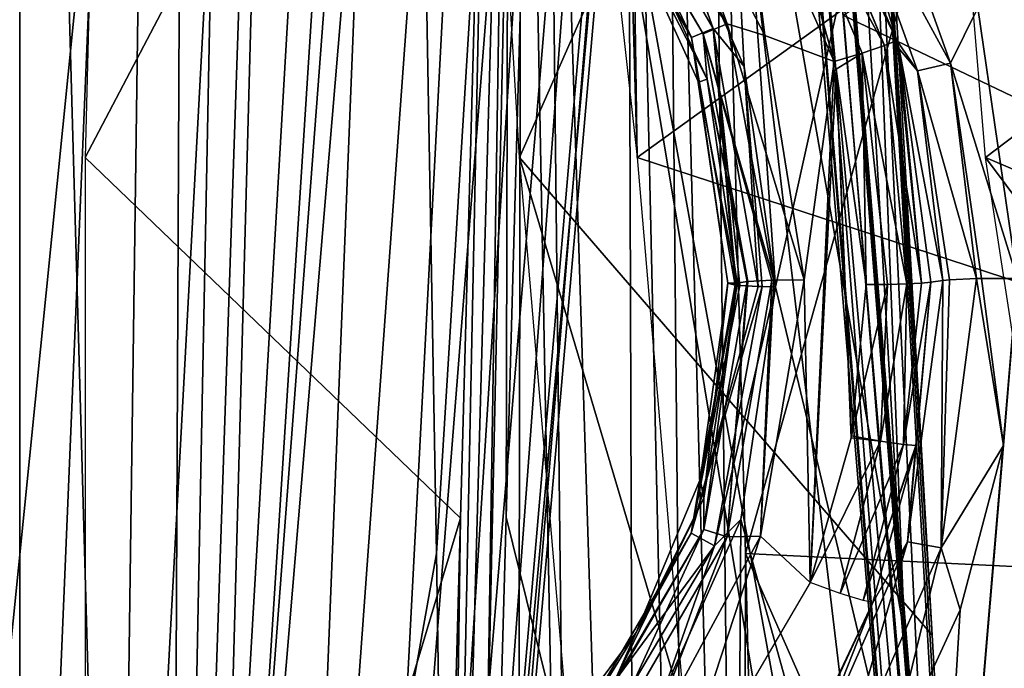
# Model space of a CAD drawing. Header units: millimetres. Extents: x -54 to 54, y -60 to 48.
# Tile 45 of 60: x 0 to 7, y 29 to 34. Entities that reach past the tile are written whole.
import ezdxf

# ---------------------------------------------------------------- set-up
doc = ezdxf.new("R2010")
doc.units = ezdxf.units.MM
doc.header["$LTSCALE"] = 41.718519
for name, color, linetype in [('172', 7, 'CONTINUOUS'), ('178', 7, 'CONTINUOUS'), ('22', 7, 'CONTINUOUS'), ('220', 7, 'CONTINUOUS'), ('221', 7, 'CONTINUOUS'), ('224', 7, 'CONTINUOUS'), ('225', 7, 'CONTINUOUS'), ('23', 7, 'CONTINUOUS'), ('230', 7, 'CONTINUOUS'), ('231', 7, 'CONTINUOUS'), ('24', 7, 'CONTINUOUS'), ('25', 7, 'CONTINUOUS'), ('30', 7, 'CONTINUOUS'), ('32', 7, 'CONTINUOUS'), ('33', 7, 'CONTINUOUS'), ('35', 7, 'CONTINUOUS'), ('36', 7, 'CONTINUOUS'), ('49', 7, 'CONTINUOUS'), ('5', 7, 'CONTINUOUS'), ('50', 7, 'CONTINUOUS'), ('51', 7, 'CONTINUOUS'), ('52', 7, 'CONTINUOUS'), ('55', 7, 'CONTINUOUS'), ('56', 7, 'CONTINUOUS'), ('6', 7, 'CONTINUOUS'), ('69', 7, 'CONTINUOUS'), ('8', 7, 'CONTINUOUS'), ('82', 7, 'CONTINUOUS'), ('84', 7, 'CONTINUOUS')]:
    doc.layers.add(name, color=color, linetype=linetype)

msp = doc.modelspace()

# ---------------------------------------------------------------- linework, layer by layer
at = {"layer": '172', "color": 7, "linetype": 'Continuous', "true_color": 0xe0f2ff}
for points in [[(3.3599, 20.9644, 23.2828), (3.6406, 38.7048, 21.8937), (3.1477, 20.9665, 23.233), (3.3599, 20.9644, 23.2828)], [(3.6406, 38.7048, 21.8937), (3.5128, 38.6944, 21.7105), (3.1477, 20.9665, 23.233), (3.6406, 38.7048, 21.8937)], [(3.3599, 20.9644, 23.2828), (3.6208, 30.2591, 22.5811), (3.6406, 38.7048, 21.8937), (3.3599, 20.9644, 23.2828)], [(3.6208, 30.2591, 22.5811), (3.8568, 38.7023, 21.9386), (3.6406, 38.7048, 21.8937), (3.6208, 30.2591, 22.5811)], [(3.5128, 38.6944, 21.7105), (3.2812, 30.2511, 22.3523), (3.1477, 20.9665, 23.233), (3.5128, 38.6944, 21.7105)], [(3.2812, 30.2511, 22.3523), (3.0249, 20.9564, 23.0533), (3.1477, 20.9665, 23.233), (3.2812, 30.2511, 22.3523)]]:
    msp.add_3dface(points, dxfattribs=at)
at = {"layer": '178', "color": 7, "linetype": 'Continuous', "true_color": 0xe0f2ff}
for points in [[(6.0439, 38.7023, 21.4394), (6.5859, 29.3897, 21.9646), (6.2192, 38.7048, 21.3051), (6.0439, 38.7023, 21.4394)], [(6.7921, 29.3817, 21.6113), (6.2549, 38.6944, 21.0847), (6.2192, 38.7048, 21.3051), (6.7921, 29.3817, 21.6113)], [(7.2771, 20.9564, 22.0827), (6.2192, 38.7048, 21.3051), (7.2445, 20.9665, 22.298), (7.2771, 20.9564, 22.0827)], [(6.5859, 29.3897, 21.9646), (7.0749, 20.9644, 22.4348), (6.2192, 38.7048, 21.3051), (6.5859, 29.3897, 21.9646)], [(6.2192, 38.7048, 21.3051), (7.0749, 20.9644, 22.4348), (7.2445, 20.9665, 22.298), (6.2192, 38.7048, 21.3051)], [(7.2771, 20.9564, 22.0827), (6.7921, 29.3817, 21.6113), (6.2192, 38.7048, 21.3051), (7.2771, 20.9564, 22.0827)]]:
    msp.add_3dface(points, dxfattribs=at)
at = {"layer": '22', "color": 7, "linetype": 'Continuous', "true_color": 0xe0f2ff}
for points in [[(0.6873, 40.9352, 8.8913), (0.487, 32.9344, 9.5837), (3.5128, 38.6944, 21.7105), (0.6873, 40.9352, 8.8913)], [(3.5128, 38.6944, 21.7105), (0.487, 32.9344, 9.5837), (3.2812, 30.2511, 22.3523), (3.5128, 38.6944, 21.7105)], [(0.487, 32.9344, 9.5837), (0.487, 20.9564, 11.9339), (3.2812, 30.2511, 22.3523), (0.487, 32.9344, 9.5837)], [(3.2812, 30.2511, 22.3523), (0.487, 20.9564, 11.9339), (3.0249, 20.9564, 23.0533), (3.2812, 30.2511, 22.3523)]]:
    msp.add_3dface(points, dxfattribs=at)
at = {"layer": '220', "color": 7, "linetype": 'Continuous', "true_color": 0xe0f2ff}
for points in [[(5.8087, 35.4696, -21.1061), (6.1516, 35.0607, -21.3467), (6.529, 33.8067, -21.093), (5.8087, 35.4696, -21.1061)], [(6.1516, 35.0607, -21.3467), (6.3829, 35.1621, -21.5161), (6.9284, 33.6377, -21.4499), (6.1516, 35.0607, -21.3467)], [(6.3829, 35.1621, -21.5161), (7.1325, 34.0484, -21.4478), (6.9284, 33.6377, -21.4499), (6.3829, 35.1621, -21.5161)], [(6.683, 33.5805, -21.28), (6.1516, 35.0607, -21.3467), (6.9284, 33.6377, -21.4499), (6.683, 33.5805, -21.28)], [(6.1516, 35.0607, -21.3467), (6.683, 33.5805, -21.28), (6.529, 33.8067, -21.093), (6.1516, 35.0607, -21.3467)], [(7.1325, 34.0484, -21.4478), (7.4254, 32.0351, -21.4982), (6.9284, 33.6377, -21.4499), (7.1325, 34.0484, -21.4478)], [(6.529, 33.8067, -21.093), (6.683, 33.5805, -21.28), (6.5463, 33.7446, -21.0939), (6.529, 33.8067, -21.093)], [(6.8702, 32.0211, -21.3359), (6.7816, 32.0081, -21.1633), (6.5463, 33.7446, -21.0939), (6.8702, 32.0211, -21.3359)], [(6.683, 33.5805, -21.28), (6.8702, 32.0211, -21.3359), (6.5463, 33.7446, -21.0939), (6.683, 33.5805, -21.28)], [(6.683, 33.5805, -21.28), (6.9284, 33.6377, -21.4499), (7.122, 32.0345, -21.5054), (6.683, 33.5805, -21.28)], [(6.8702, 32.0211, -21.3359), (6.683, 33.5805, -21.28), (6.921, 32.0253, -21.3911), (6.8702, 32.0211, -21.3359)], [(6.683, 33.5805, -21.28), (7.122, 32.0345, -21.5054), (6.921, 32.0253, -21.3911), (6.683, 33.5805, -21.28)], [(7.122, 32.0345, -21.5054), (6.9284, 33.6377, -21.4499), (7.1583, 32.0353, -21.5145), (7.122, 32.0345, -21.5054)], [(6.9284, 33.6377, -21.4499), (7.4254, 32.0351, -21.4982), (7.1583, 32.0353, -21.5145), (6.9284, 33.6377, -21.4499)]]:
    msp.add_3dface(points, dxfattribs=at)
at = {"layer": '221', "color": 7, "linetype": 'Continuous', "true_color": 0xe0f2ff}
for points in [[(6.921, 32.0253, -21.3911), (7.122, 32.0345, -21.5054), (6.8586, 30.0316, -21.753), (6.921, 32.0253, -21.3911)], [(7.122, 32.0345, -21.5054), (7.3221, 30.7918, -21.6261), (6.8586, 30.0316, -21.753), (7.122, 32.0345, -21.5054)], [(7.3221, 30.7918, -21.6261), (7.122, 32.0345, -21.5054), (7.1583, 32.0353, -21.5145), (7.3221, 30.7918, -21.6261)], [(7.4254, 32.0351, -21.4982), (7.3221, 30.7918, -21.6261), (7.1583, 32.0353, -21.5145), (7.4254, 32.0351, -21.4982)], [(6.6089, 30.0755, -21.5855), (6.8702, 32.0211, -21.3359), (6.8586, 30.0316, -21.753), (6.6089, 30.0755, -21.5855)], [(6.7816, 32.0081, -21.1633), (6.8702, 32.0211, -21.3359), (6.6089, 30.0755, -21.5855), (6.7816, 32.0081, -21.1633)], [(6.7816, 32.0081, -21.1633), (6.6089, 30.0755, -21.5855), (6.6711, 30.7925, -21.2604), (6.7816, 32.0081, -21.1633)], [(6.8702, 32.0211, -21.3359), (6.921, 32.0253, -21.3911), (6.8586, 30.0316, -21.753), (6.8702, 32.0211, -21.3359)], [(6.6711, 30.7925, -21.2604), (6.6089, 30.0755, -21.5855), (6.6683, 30.7771, -21.2618), (6.6711, 30.7925, -21.2604)], [(7.3221, 30.7918, -21.6261), (7.001, 29.5682, -21.8226), (6.8586, 30.0316, -21.753), (7.3221, 30.7918, -21.6261)], [(6.6089, 30.0755, -21.5855), (6.3506, 29.6228, -21.3899), (6.6683, 30.7771, -21.2618), (6.6089, 30.0755, -21.5855)], [(5.8234, 28.2908, -21.9819), (6.3506, 29.6228, -21.3899), (6.6089, 30.0755, -21.5855), (5.8234, 28.2908, -21.9819)], [(5.8234, 28.2908, -21.9819), (6.6089, 30.0755, -21.5855), (6.0553, 28.1856, -22.1478), (5.8234, 28.2908, -21.9819)], [(6.6089, 30.0755, -21.5855), (6.8586, 30.0316, -21.753), (6.0553, 28.1856, -22.1478), (6.6089, 30.0755, -21.5855)], [(6.8586, 30.0316, -21.753), (6.4592, 28.3954, -22.0751), (6.0553, 28.1856, -22.1478), (6.8586, 30.0316, -21.753)], [(7.001, 29.5682, -21.8226), (6.4592, 28.3954, -22.0751), (6.8586, 30.0316, -21.753), (7.001, 29.5682, -21.8226)], [(5.8498, 28.5449, -21.6392), (6.3506, 29.6228, -21.3899), (5.8234, 28.2908, -21.9819), (5.8498, 28.5449, -21.6392)]]:
    msp.add_3dface(points, dxfattribs=at)
at = {"layer": '224', "color": 7, "linetype": 'Continuous', "true_color": 0xe0f2ff}
for points in [[(5.3406, 32, -20.3256), (5.4158, 32.0125, -20.5638), (5.0922, 30.1678, -20.6681), (5.3406, 32, -20.3256)], [(5.4158, 32.0125, -20.5638), (5.2657, 30.113, -20.8404), (5.0922, 30.1678, -20.6681), (5.4158, 32.0125, -20.5638)], [(5.0924, 30.4012, -20.4173), (5.3406, 32, -20.3256), (5.0922, 30.1678, -20.6681), (5.0924, 30.4012, -20.4173)], [(5.5976, 32.0215, -20.7361), (5.5152, 30.1173, -20.8987), (5.2657, 30.113, -20.8404), (5.5976, 32.0215, -20.7361)], [(5.5976, 32.0215, -20.7361), (5.2657, 30.113, -20.8404), (5.4205, 32.0129, -20.5711), (5.5976, 32.0215, -20.7361)], [(5.4205, 32.0129, -20.5711), (5.2657, 30.113, -20.8404), (5.4158, 32.0125, -20.5638), (5.4205, 32.0129, -20.5711)], [(5.84, 32.0248, -20.7987), (5.5152, 30.1173, -20.8987), (5.613, 32.0219, -20.7443), (5.84, 32.0248, -20.7987)], [(5.613, 32.0219, -20.7443), (5.5152, 30.1173, -20.8987), (5.5976, 32.0215, -20.7361), (5.613, 32.0219, -20.7443)], [(4.4253, 29.0305, -20.4959), (5.0924, 30.4012, -20.4173), (5.0922, 30.1678, -20.6681), (4.4253, 29.0305, -20.4959)], [(5.0922, 30.1678, -20.6681), (4.2945, 28.4331, -20.9321), (4.1514, 28.5453, -20.7597), (5.0922, 30.1678, -20.6681)], [(4.4253, 29.0305, -20.4959), (5.0922, 30.1678, -20.6681), (4.1514, 28.5453, -20.7597), (4.4253, 29.0305, -20.4959)], [(5.2657, 30.113, -20.8404), (4.2945, 28.4331, -20.9321), (5.0922, 30.1678, -20.6681), (5.2657, 30.113, -20.8404)], [(5.2657, 30.113, -20.8404), (4.6395, 28.5013, -20.9834), (4.2945, 28.4331, -20.9321), (5.2657, 30.113, -20.8404)], [(5.5152, 30.1173, -20.8987), (4.6395, 28.5013, -20.9834), (5.2657, 30.113, -20.8404), (5.5152, 30.1173, -20.8987)]]:
    msp.add_3dface(points, dxfattribs=at)
at = {"layer": '225', "color": 7, "linetype": 'Continuous', "true_color": 0xe0f2ff}
for points in [[(4.2838, 35.6009, -20.5488), (5.2654, 33.9301, -20.6401), (4.1414, 35.4712, -20.3755), (4.2838, 35.6009, -20.5488)], [(4.2838, 35.6009, -20.5488), (4.7119, 35.4524, -20.6191), (5.2654, 33.9301, -20.6401), (4.2838, 35.6009, -20.5488)], [(4.1414, 35.4712, -20.3755), (5.2654, 33.9301, -20.6401), (5.0877, 33.8557, -20.4669), (4.1414, 35.4712, -20.3755)], [(4.4826, 34.8813, -20.1602), (4.1414, 35.4712, -20.3755), (5.0877, 33.8557, -20.4669), (4.4826, 34.8813, -20.1602)], [(4.7119, 35.4524, -20.6191), (5.5454, 33.8442, -20.7034), (5.2654, 33.9301, -20.6401), (4.7119, 35.4524, -20.6191)], [(5.1165, 33.5189, -20.2384), (4.4826, 34.8813, -20.1602), (5.0877, 33.8557, -20.4669), (5.1165, 33.5189, -20.2384)], [(5.2654, 33.9301, -20.6401), (5.613, 32.0219, -20.7443), (5.0877, 33.8557, -20.4669), (5.2654, 33.9301, -20.6401)], [(5.84, 32.0248, -20.7987), (5.613, 32.0219, -20.7443), (5.2654, 33.9301, -20.6401), (5.84, 32.0248, -20.7987)], [(5.5454, 33.8442, -20.7034), (5.84, 32.0248, -20.7987), (5.2654, 33.9301, -20.6401), (5.5454, 33.8442, -20.7034)], [(5.613, 32.0219, -20.7443), (5.5976, 32.0215, -20.7361), (5.0877, 33.8557, -20.4669), (5.613, 32.0219, -20.7443)], [(5.5976, 32.0215, -20.7361), (5.4205, 32.0129, -20.5711), (5.0877, 33.8557, -20.4669), (5.5976, 32.0215, -20.7361)], [(5.4205, 32.0129, -20.5711), (5.1165, 33.5189, -20.2384), (5.0877, 33.8557, -20.4669), (5.4205, 32.0129, -20.5711)], [(5.3406, 32, -20.3256), (5.1165, 33.5189, -20.2384), (5.4158, 32.0125, -20.5638), (5.3406, 32, -20.3256)], [(5.1165, 33.5189, -20.2384), (5.4205, 32.0129, -20.5711), (5.4158, 32.0125, -20.5638), (5.1165, 33.5189, -20.2384)]]:
    msp.add_3dface(points, dxfattribs=at)
at = {"layer": '23', "color": 7, "linetype": 'Continuous', "true_color": 0xe0f2ff}
for points in [[(3.2205, 41.2351, 8.2888), (6.2549, 38.6944, 21.0847), (3.7194, 32.9344, 8.8459), (3.2205, 41.2351, 8.2888)], [(6.2549, 38.6944, 21.0847), (6.7921, 29.3817, 21.6113), (3.7194, 32.9344, 8.8459), (6.2549, 38.6944, 21.0847)], [(7.2771, 20.9564, 22.0827), (4.7391, 20.9564, 10.9634), (3.7194, 32.9344, 8.8459), (7.2771, 20.9564, 22.0827)], [(6.7921, 29.3817, 21.6113), (7.2771, 20.9564, 22.0827), (3.7194, 32.9344, 8.8459), (6.7921, 29.3817, 21.6113)]]:
    msp.add_3dface(points, dxfattribs=at)
at = {"layer": '230', "color": 7, "linetype": 'Continuous', "true_color": 0xe0f2ff}
for points in [[(5.5945, 35.3192, -20.6931), (5.7477, 35.4202, -20.8638), (6.4364, 33.7695, -20.8955), (5.5945, 35.3192, -20.6931)], [(5.7477, 35.4202, -20.8638), (5.7515, 35.4229, -20.8712), (6.4364, 33.7695, -20.8955), (5.7477, 35.4202, -20.8638)], [(5.8087, 35.4696, -21.1061), (6.529, 33.8067, -21.093), (5.7515, 35.4229, -20.8712), (5.8087, 35.4696, -21.1061)], [(5.7515, 35.4229, -20.8712), (6.529, 33.8067, -21.093), (6.4364, 33.7695, -20.8955), (5.7515, 35.4229, -20.8712)], [(6.0616, 33.6494, -20.7136), (5.3801, 35.1873, -20.633), (5.5913, 35.3172, -20.6911), (6.0616, 33.6494, -20.7136)], [(5.5913, 35.3172, -20.6911), (5.5945, 35.3192, -20.6931), (6.2696, 33.7133, -20.7597), (5.5913, 35.3172, -20.6911)], [(6.0616, 33.6494, -20.7136), (5.5913, 35.3172, -20.6911), (6.2696, 33.7133, -20.7597), (6.0616, 33.6494, -20.7136)], [(5.5945, 35.3192, -20.6931), (6.4364, 33.7695, -20.8955), (6.2696, 33.7133, -20.7597), (5.5945, 35.3192, -20.6931)], [(6.529, 33.8067, -21.093), (6.7132, 32.0007, -21.0177), (6.4364, 33.7695, -20.8955), (6.529, 33.8067, -21.093)], [(6.529, 33.8067, -21.093), (6.5463, 33.7446, -21.0939), (6.7132, 32.0007, -21.0177), (6.529, 33.8067, -21.093)], [(6.0781, 33.5921, -20.7166), (6.0616, 33.6494, -20.7136), (6.2696, 33.7133, -20.7597), (6.0781, 33.5921, -20.7166)], [(6.3007, 31.9901, -20.8005), (6.0781, 33.5921, -20.7166), (6.2696, 33.7133, -20.7597), (6.3007, 31.9901, -20.8005)], [(6.4364, 33.7695, -20.8955), (6.6021, 31.9948, -20.9014), (6.2696, 33.7133, -20.7597), (6.4364, 33.7695, -20.8955)], [(6.4596, 31.9912, -20.8264), (6.3007, 31.9901, -20.8005), (6.2696, 33.7133, -20.7597), (6.4596, 31.9912, -20.8264)], [(6.6021, 31.9948, -20.9014), (6.4596, 31.9912, -20.8264), (6.2696, 33.7133, -20.7597), (6.6021, 31.9948, -20.9014)], [(6.7132, 32.0007, -21.0177), (6.6021, 31.9948, -20.9014), (6.4364, 33.7695, -20.8955), (6.7132, 32.0007, -21.0177)], [(6.5463, 33.7446, -21.0939), (6.7816, 32.0081, -21.1633), (6.7132, 32.0007, -21.0177), (6.5463, 33.7446, -21.0939)]]:
    msp.add_3dface(points, dxfattribs=at)
at = {"layer": '231', "color": 7, "linetype": 'Continuous', "true_color": 0xe0f2ff}
for points in [[(6.1908, 30.8637, -20.8596), (6.3007, 31.9901, -20.8005), (6.4596, 31.9912, -20.8264), (6.1908, 30.8637, -20.8596)], [(6.1908, 30.8637, -20.8596), (6.4596, 31.9912, -20.8264), (6.4062, 30.8252, -20.9123), (6.1908, 30.8637, -20.8596)], [(6.6021, 31.9948, -20.9014), (6.578, 30.7998, -21.0557), (6.4062, 30.8252, -20.9123), (6.6021, 31.9948, -20.9014)], [(6.4596, 31.9912, -20.8264), (6.6021, 31.9948, -20.9014), (6.4062, 30.8252, -20.9123), (6.4596, 31.9912, -20.8264)], [(6.7816, 32.0081, -21.1633), (6.6711, 30.7925, -21.2604), (6.578, 30.7998, -21.0557), (6.7816, 32.0081, -21.1633)], [(6.7132, 32.0007, -21.0177), (6.7816, 32.0081, -21.1633), (6.578, 30.7998, -21.0557), (6.7132, 32.0007, -21.0177)], [(6.6021, 31.9948, -20.9014), (6.7132, 32.0007, -21.0177), (6.578, 30.7998, -21.0557), (6.6021, 31.9948, -20.9014)], [(6.188, 30.8494, -20.8603), (6.1908, 30.8637, -20.8596), (6.4062, 30.8252, -20.9123), (6.188, 30.8494, -20.8603)], [(5.883, 29.7717, -20.9168), (6.188, 30.8494, -20.8603), (6.4062, 30.8252, -20.9123), (5.883, 29.7717, -20.9168)], [(6.1077, 29.6917, -20.9823), (5.883, 29.7717, -20.9168), (6.4062, 30.8252, -20.9123), (6.1077, 29.6917, -20.9823)], [(6.578, 30.7998, -21.0557), (6.1077, 29.6917, -20.9823), (6.4062, 30.8252, -20.9123), (6.578, 30.7998, -21.0557)], [(6.2775, 29.6376, -21.154), (6.1077, 29.6917, -20.9823), (6.578, 30.7998, -21.0557), (6.2775, 29.6376, -21.154)], [(6.6711, 30.7925, -21.2604), (6.2775, 29.6376, -21.154), (6.578, 30.7998, -21.0557), (6.6711, 30.7925, -21.2604)], [(6.6711, 30.7925, -21.2604), (6.6683, 30.7771, -21.2618), (6.2775, 29.6376, -21.154), (6.6711, 30.7925, -21.2604)], [(6.6683, 30.7771, -21.2618), (6.3506, 29.6228, -21.3899), (6.2775, 29.6376, -21.154), (6.6683, 30.7771, -21.2618)]]:
    msp.add_3dface(points, dxfattribs=at)
at = {"layer": '24', "color": 7, "linetype": 'Continuous', "true_color": 0xe0f2ff}
for points in [[(4.4819, 40.6131, 7.7412), (4.597, 32.9344, 8.4233), (12.5848, 38.6944, 18.0364), (4.4819, 40.6131, 7.7412)], [(12.5848, 38.6944, 18.0364), (4.597, 32.9344, 8.4233), (12.6541, 30.2997, 18.7112), (12.5848, 38.6944, 18.0364)], [(4.597, 32.9344, 8.4233), (5.6167, 20.9564, 10.5408), (12.6541, 30.2997, 18.7112), (4.597, 32.9344, 8.4233)], [(12.6541, 30.2997, 18.7112), (5.6167, 20.9564, 10.5408), (12.7278, 20.9564, 19.4578), (12.6541, 30.2997, 18.7112)]]:
    msp.add_3dface(points, dxfattribs=at)
at = {"layer": '25', "color": 7, "linetype": 'Continuous', "true_color": 0xe0f2ff}
for points in [[(6.5708, 40.3619, 6.1008), (14.7838, 38.6944, 16.2827), (7.1892, 32.9344, 6.3561), (6.5708, 40.3619, 6.1008)], [(14.7838, 38.6944, 16.2827), (15.4957, 29.3888, 16.5239), (7.1892, 32.9344, 6.3561), (14.7838, 38.6944, 16.2827)], [(15.4957, 29.3888, 16.5239), (16.1378, 20.9564, 16.7385), (7.1892, 32.9344, 6.3561), (15.4957, 29.3888, 16.5239)], [(16.1378, 20.9564, 16.7385), (9.0266, 20.9564, 7.8214), (7.1892, 32.9344, 6.3561), (16.1378, 20.9564, 16.7385)]]:
    msp.add_3dface(points, dxfattribs=at)
at = {"layer": '30', "color": 7, "linetype": 'Continuous', "true_color": 0xe0f2ff}
for points in [[(3.8568, 38.7023, 21.9386), (3.6208, 30.2591, 22.5811), (8.6145, 10.0376, 22.7146), (3.8568, 38.7023, 21.9386)], [(4.9567, 38.7023, 21.7166), (3.8568, 38.7023, 21.9386), (7.0749, 20.9644, 22.4348), (4.9567, 38.7023, 21.7166)], [(7.0749, 20.9644, 22.4348), (3.8568, 38.7023, 21.9386), (8.6145, 10.0376, 22.7146), (7.0749, 20.9644, 22.4348)], [(7.0749, 20.9644, 22.4348), (6.5859, 29.3897, 21.9646), (4.9567, 38.7023, 21.7166), (7.0749, 20.9644, 22.4348)], [(6.0439, 38.7023, 21.4394), (4.9567, 38.7023, 21.7166), (6.5859, 29.3897, 21.9646), (6.0439, 38.7023, 21.4394)], [(3.6208, 30.2591, 22.5811), (3.3599, 20.9644, 23.2828), (8.6145, 10.0376, 22.7146), (3.6208, 30.2591, 22.5811)]]:
    msp.add_3dface(points, dxfattribs=at)
at = {"layer": '32', "color": 7, "linetype": 'Continuous', "true_color": 0xe0f2ff}
for points in [[(7.1325, 34.0484, -21.4478), (8.3566, 38.7023, -20.6481), (7.4254, 32.0351, -21.4982), (7.1325, 34.0484, -21.4478)], [(7.4254, 32.0351, -21.4982), (6.4514, 20.4941, -22.6564), (7.3221, 30.7918, -21.6261), (7.4254, 32.0351, -21.4982)], [(7.9328, 20.8254, -22.1564), (6.4514, 20.4941, -22.6564), (7.4254, 32.0351, -21.4982), (7.9328, 20.8254, -22.1564)], [(7.3221, 30.7918, -21.6261), (6.4514, 20.4941, -22.6564), (7.001, 29.5682, -21.8226), (7.3221, 30.7918, -21.6261)], [(7.001, 29.5682, -21.8226), (6.4514, 20.4941, -22.6564), (6.4592, 28.3954, -22.0751), (7.001, 29.5682, -21.8226)]]:
    msp.add_3dface(points, dxfattribs=at)
at = {"layer": '33', "color": 7, "linetype": 'Continuous', "true_color": 0xe0f2ff}
for points in [[(5.3923, 33.6138, -18.4672), (5.0461, 40.2093, -18.2064), (4.7422, 35.0771, -18.5656), (5.3923, 33.6138, -18.4672)], [(5.6247, 31.9724, -18.4877), (5.0461, 40.2093, -18.2064), (5.3923, 33.6138, -18.4672), (5.6247, 31.9724, -18.4877)], [(7.454, 40.2093, -17.3601), (5.0461, 40.2093, -18.2064), (5.6247, 31.9724, -18.4877), (7.454, 40.2093, -17.3601)], [(10.1594, 13, -17.5965), (7.454, 40.2093, -17.3601), (5.6247, 31.9724, -18.4877), (10.1594, 13, -17.5965)], [(5.3672, 30.2422, -18.6585), (10.1594, 13, -17.5965), (5.6247, 31.9724, -18.4877), (5.3672, 30.2422, -18.6585)], [(4.78, 28.9257, -18.8886), (5.2589, 13, -19.6263), (5.3672, 30.2422, -18.6585), (4.78, 28.9257, -18.8886)], [(5.2589, 13, -19.6263), (10.1594, 13, -17.5965), (5.3672, 30.2422, -18.6585), (5.2589, 13, -19.6263)]]:
    msp.add_3dface(points, dxfattribs=at)
at = {"layer": '35', "color": 7, "linetype": 'Continuous', "true_color": 0xe0f2ff}
for points in [[(0.7143, 21.8257, -3.1296), (0, 47.0872, -5.4201), (0, 21.8257, -3.21), (0.7143, 21.8257, -3.1296)], [(1.0574, 47.0872, -5.316), (0, 47.0872, -5.4201), (0.7143, 21.8257, -3.1296), (1.0574, 47.0872, -5.316)], [(0, 47.0872, 5.4201), (1.0574, 47.0872, 5.316), (0, 21.8257, 3.21), (0, 47.0872, 5.4201)], [(0, 21.8257, 3.21), (1.0574, 47.0872, 5.316), (0.7143, 21.8257, 3.1296), (0, 21.8257, 3.21)], [(1.0574, 47.0872, 5.316), (2.0742, 47.0872, 5.0076), (0.7143, 21.8257, 3.1296), (1.0574, 47.0872, 5.316)], [(0.7143, 21.8257, 3.1296), (2.0742, 47.0872, 5.0076), (1.3928, 21.8257, 2.8922), (0.7143, 21.8257, 3.1296)], [(2.0742, 47.0872, -5.0076), (1.0574, 47.0872, -5.316), (0.7143, 21.8257, -3.1296), (2.0742, 47.0872, -5.0076)], [(1.3928, 21.8257, -2.8922), (2.0742, 47.0872, -5.0076), (0.7143, 21.8257, -3.1296), (1.3928, 21.8257, -2.8922)], [(2.0742, 47.0872, 5.0076), (3.0113, 47.0872, 4.5067), (1.3928, 21.8257, 2.8922), (2.0742, 47.0872, 5.0076)], [(1.3928, 21.8257, 2.8922), (3.0113, 47.0872, 4.5067), (2.0014, 21.8257, 2.5097), (1.3928, 21.8257, 2.8922)], [(3.0113, 47.0872, -4.5067), (2.0742, 47.0872, -5.0076), (1.3928, 21.8257, -2.8922), (3.0113, 47.0872, -4.5067)], [(2.0014, 21.8257, -2.5097), (3.0113, 47.0872, -4.5067), (1.3928, 21.8257, -2.8922), (2.0014, 21.8257, -2.5097)], [(3.0113, 47.0872, 4.5067), (3.8326, 47.0872, 3.8326), (2.0014, 21.8257, 2.5097), (3.0113, 47.0872, 4.5067)], [(2.0014, 21.8257, 2.5097), (3.8326, 47.0872, 3.8326), (2.5097, 21.8257, 2.0014), (2.0014, 21.8257, 2.5097)], [(3.8326, 47.0872, -3.8326), (3.0113, 47.0872, -4.5067), (2.0014, 21.8257, -2.5097), (3.8326, 47.0872, -3.8326)], [(2.5097, 21.8257, -2.0014), (3.8326, 47.0872, -3.8326), (2.0014, 21.8257, -2.5097), (2.5097, 21.8257, -2.0014)], [(3.8326, 47.0872, 3.8326), (4.5067, 47.0872, 3.0113), (2.5097, 21.8257, 2.0014), (3.8326, 47.0872, 3.8326)], [(2.5097, 21.8257, 2.0014), (4.5067, 47.0872, 3.0113), (2.8922, 21.8257, 1.3928), (2.5097, 21.8257, 2.0014)], [(4.5067, 47.0872, -3.0113), (3.8326, 47.0872, -3.8326), (2.5097, 21.8257, -2.0014), (4.5067, 47.0872, -3.0113)], [(2.8922, 21.8257, -1.3928), (4.5067, 47.0872, -3.0113), (2.5097, 21.8257, -2.0014), (2.8922, 21.8257, -1.3928)], [(4.5067, 47.0872, 3.0113), (5.0076, 47.0872, 2.0742), (2.8922, 21.8257, 1.3928), (4.5067, 47.0872, 3.0113)], [(2.8922, 21.8257, 1.3928), (5.0076, 47.0872, 2.0742), (3.1296, 21.8257, 0.7143), (2.8922, 21.8257, 1.3928)], [(5.0076, 47.0872, -2.0742), (4.5067, 47.0872, -3.0113), (2.8922, 21.8257, -1.3928), (5.0076, 47.0872, -2.0742)], [(3.1296, 21.8257, -0.7143), (5.0076, 47.0872, -2.0742), (2.8922, 21.8257, -1.3928), (3.1296, 21.8257, -0.7143)], [(3.1296, 21.8257, 0.7143), (5.4201, 47.0872, 0), (3.21, 21.8257, 0), (3.1296, 21.8257, 0.7143)], [(5.0076, 47.0872, 2.0742), (5.316, 47.0872, 1.0574), (3.1296, 21.8257, 0.7143), (5.0076, 47.0872, 2.0742)], [(5.316, 47.0872, -1.0574), (5.0076, 47.0872, -2.0742), (3.1296, 21.8257, -0.7143), (5.316, 47.0872, -1.0574)], [(3.21, 21.8257, 0), (5.316, 47.0872, -1.0574), (3.1296, 21.8257, -0.7143), (3.21, 21.8257, 0)], [(5.316, 47.0872, 1.0574), (5.4201, 47.0872, 0), (3.1296, 21.8257, 0.7143), (5.316, 47.0872, 1.0574)], [(5.4201, 47.0872, 0), (5.316, 47.0872, -1.0574), (3.21, 21.8257, 0), (5.4201, 47.0872, 0)]]:
    msp.add_3dface(points, dxfattribs=at)
at = {"layer": '36', "color": 7, "linetype": 'Continuous', "true_color": 0xe0f2ff}
for points in [[(0, 21.8257, -3.21), (0, 47.0872, -5.4201), (-1.0574, 47.0872, -5.316), (0, 21.8257, -3.21)], [(-1.0574, 47.0872, 5.316), (0, 47.0872, 5.4201), (-0.7143, 21.8257, 3.1296), (-1.0574, 47.0872, 5.316)], [(0, 21.8257, -3.21), (-1.0574, 47.0872, -5.316), (-0.7143, 21.8257, -3.1296), (0, 21.8257, -3.21)], [(0, 47.0872, 5.4201), (0, 21.8257, 3.21), (-0.7143, 21.8257, 3.1296), (0, 47.0872, 5.4201)]]:
    msp.add_3dface(points, dxfattribs=at)
at = {"layer": '49', "color": 7, "linetype": 'Continuous', "true_color": 0xe0f2ff}
msp.add_3dface([(6.3506, 29.6228, -21.3899), (5.8498, 28.5449, -21.6392), (5.8467, 28.5601, -21.4415), (6.3506, 29.6228, -21.3899)], dxfattribs=at)
at = {"layer": '5', "color": 7, "linetype": 'Continuous', "true_color": 0xe0f2ff}
for points in [[(1.2238, 42.1395, -9.7937), (-1.1197, 18.8605, -8.1657), (0, 42.1395, -9.8699), (1.2238, 42.1395, -9.7937)], [(1.1175, 18.8605, -8.166), (-1.1197, 18.8605, -8.1657), (1.2238, 42.1395, -9.7937), (1.1175, 18.8605, -8.166)], [(1.5744, 42.1035, -9.741), (1.1175, 18.8605, -8.166), (1.2238, 42.1395, -9.7937), (1.5744, 42.1035, -9.741)], [(1.8992, 41.9977, -9.6754), (1.1175, 18.8605, -8.166), (1.5744, 42.1035, -9.741), (1.8992, 41.9977, -9.6754)], [(2.4382, 41.5983, -9.5249), (1.1175, 18.8605, -8.166), (1.8992, 41.9977, -9.6754), (2.4382, 41.5983, -9.5249)], [(2.7891, 40.9985, -9.3844), (1.1175, 18.8605, -8.166), (2.4382, 41.5983, -9.5249), (2.7891, 40.9985, -9.3844)], [(2.9193, 40.279, -9.292), (1.1175, 18.8605, -8.166), (2.7891, 40.9985, -9.3844), (2.9193, 40.279, -9.292)], [(3.1019, 29.9883, -8.4701), (1.1175, 18.8605, -8.166), (2.9193, 40.279, -9.292), (3.1019, 29.9883, -8.4701)], [(3.2703, 18.8605, -7.5655), (1.1175, 18.8605, -8.166), (3.1019, 29.9883, -8.4701), (3.2703, 18.8605, -7.5655)]]:
    msp.add_3dface(points, dxfattribs=at)
at = {"layer": '50', "color": 7, "linetype": 'Continuous', "true_color": 0xe0f2ff}
for points in [[(5.5454, 33.8442, -20.7034), (4.7119, 35.4524, -20.6191), (5.3801, 35.1873, -20.633), (5.5454, 33.8442, -20.7034)], [(6.0616, 33.6494, -20.7136), (5.5454, 33.8442, -20.7034), (5.3801, 35.1873, -20.633), (6.0616, 33.6494, -20.7136)], [(5.84, 32.0248, -20.7987), (5.5454, 33.8442, -20.7034), (6.0616, 33.6494, -20.7136), (5.84, 32.0248, -20.7987)], [(5.883, 29.7717, -20.9168), (5.84, 32.0248, -20.7987), (6.0616, 33.6494, -20.7136), (5.883, 29.7717, -20.9168)], [(6.0781, 33.5921, -20.7166), (5.883, 29.7717, -20.9168), (6.0616, 33.6494, -20.7136), (6.0781, 33.5921, -20.7166)], [(6.188, 30.8494, -20.8603), (5.883, 29.7717, -20.9168), (6.0781, 33.5921, -20.7166), (6.188, 30.8494, -20.8603)], [(6.3007, 31.9901, -20.8005), (6.1908, 30.8637, -20.8596), (6.0781, 33.5921, -20.7166), (6.3007, 31.9901, -20.8005)], [(6.1908, 30.8637, -20.8596), (6.188, 30.8494, -20.8603), (6.0781, 33.5921, -20.7166), (6.1908, 30.8637, -20.8596)], [(5.5152, 30.1173, -20.8987), (5.84, 32.0248, -20.7987), (5.883, 29.7717, -20.9168), (5.5152, 30.1173, -20.8987)], [(4.6395, 28.5013, -20.9834), (5.5152, 30.1173, -20.8987), (4.7872, 27.8988, -21.0149), (4.6395, 28.5013, -20.9834)], [(4.7872, 27.8988, -21.0149), (5.5152, 30.1173, -20.8987), (5.883, 29.7717, -20.9168), (4.7872, 27.8988, -21.0149)]]:
    msp.add_3dface(points, dxfattribs=at)
at = {"layer": '51', "color": 7, "linetype": 'Continuous', "true_color": 0xe0f2ff}
for points in [[(5.1165, 33.5189, -20.2384), (4.4459, 34.8332, -19.0755), (4.4826, 34.8813, -20.1602), (5.1165, 33.5189, -20.2384)], [(5.0537, 33.4975, -18.9727), (4.4459, 34.8332, -19.0755), (5.1165, 33.5189, -20.2384), (5.0537, 33.4975, -18.9727)], [(5.3406, 32, -20.3256), (5.0537, 33.4975, -18.9727), (5.1165, 33.5189, -20.2384), (5.3406, 32, -20.3256)], [(5.2707, 32, -18.9916), (5.0537, 33.4975, -18.9727), (5.3406, 32, -20.3256), (5.2707, 32, -18.9916)]]:
    msp.add_3dface(points, dxfattribs=at)
at = {"layer": '52', "color": 7, "linetype": 'Continuous', "true_color": 0xe0f2ff}
for points in [[(5.0653, 30.5393, -19.1462), (5.2707, 32, -18.9916), (5.0924, 30.4012, -20.4173), (5.0653, 30.5393, -19.1462)], [(5.2707, 32, -18.9916), (5.3406, 32, -20.3256), (5.0924, 30.4012, -20.4173), (5.2707, 32, -18.9916)], [(4.5884, 29.4013, -19.3577), (5.0653, 30.5393, -19.1462), (5.0924, 30.4012, -20.4173), (4.5884, 29.4013, -19.3577)], [(4.4253, 29.0305, -20.4959), (4.5884, 29.4013, -19.3577), (5.0924, 30.4012, -20.4173), (4.4253, 29.0305, -20.4959)], [(3.7893, 28.33, -19.6271), (4.5884, 29.4013, -19.3577), (4.4253, 29.0305, -20.4959), (3.7893, 28.33, -19.6271)]]:
    msp.add_3dface(points, dxfattribs=at)
at = {"layer": '55', "color": 7, "linetype": 'Continuous', "true_color": 0xe0f2ff}
for points in [[(5.3326, 31.9853, -18.7236), (4.999, 30.1395, -18.936), (5.3607, 31.9829, -18.6787), (5.3326, 31.9853, -18.7236)], [(5.0653, 30.5393, -19.1462), (4.999, 30.1395, -18.936), (5.3326, 31.9853, -18.7236), (5.0653, 30.5393, -19.1462)], [(5.3607, 31.9829, -18.6787), (4.999, 30.1395, -18.936), (5.4977, 31.9756, -18.5467), (5.3607, 31.9829, -18.6787)], [(4.999, 30.1395, -18.936), (5.5276, 31.9747, -18.5288), (5.4977, 31.9756, -18.5467), (4.999, 30.1395, -18.936)], [(5.1724, 30.0461, -18.7428), (5.5276, 31.9747, -18.5288), (4.999, 30.1395, -18.936), (5.1724, 30.0461, -18.7428)], [(5.2707, 32, -18.9916), (5.0653, 30.5393, -19.1462), (5.3244, 31.9862, -18.739), (5.2707, 32, -18.9916)], [(5.0653, 30.5393, -19.1462), (5.3326, 31.9853, -18.7236), (5.3244, 31.9862, -18.739), (5.0653, 30.5393, -19.1462)], [(5.1724, 30.0461, -18.7428), (5.6247, 31.9724, -18.4877), (5.5276, 31.9747, -18.5288), (5.1724, 30.0461, -18.7428)], [(5.3672, 30.2422, -18.6585), (5.6247, 31.9724, -18.4877), (5.1724, 30.0461, -18.7428), (5.3672, 30.2422, -18.6585)], [(5.0653, 30.5393, -19.1462), (4.5884, 29.4013, -19.3577), (4.999, 30.1395, -18.936), (5.0653, 30.5393, -19.1462)], [(4.78, 28.9257, -18.8886), (5.3672, 30.2422, -18.6585), (5.1724, 30.0461, -18.7428), (4.78, 28.9257, -18.8886)], [(4.0661, 28.5438, -19.2835), (5.1724, 30.0461, -18.7428), (4.999, 30.1395, -18.936), (4.0661, 28.5438, -19.2835)], [(4.5884, 29.4013, -19.3577), (4.0661, 28.5438, -19.2835), (4.999, 30.1395, -18.936), (4.5884, 29.4013, -19.3577)], [(4.1928, 28.3915, -19.0915), (5.1724, 30.0461, -18.7428), (4.0661, 28.5438, -19.2835), (4.1928, 28.3915, -19.0915)], [(4.1928, 28.3915, -19.0915), (4.78, 28.9257, -18.8886), (5.1724, 30.0461, -18.7428), (4.1928, 28.3915, -19.0915)], [(4.5884, 29.4013, -19.3577), (3.7893, 28.33, -19.6271), (4.0661, 28.5438, -19.2835), (4.5884, 29.4013, -19.3577)]]:
    msp.add_3dface(points, dxfattribs=at)
at = {"layer": '56', "color": 7, "linetype": 'Continuous', "true_color": 0xe0f2ff}
for points in [[(5.0007, 33.829, -18.7335), (4.1884, 35.5644, -18.7071), (4.0686, 35.4375, -18.8986), (5.0007, 33.829, -18.7335)], [(5.1606, 33.8965, -18.5411), (4.7422, 35.0771, -18.5656), (4.1884, 35.5644, -18.7071), (5.1606, 33.8965, -18.5411)], [(5.1606, 33.8965, -18.5411), (4.1884, 35.5644, -18.7071), (5.0007, 33.829, -18.7335), (5.1606, 33.8965, -18.5411)], [(4.4459, 34.8332, -19.0755), (5.0007, 33.829, -18.7335), (4.0686, 35.4375, -18.8986), (4.4459, 34.8332, -19.0755)], [(5.3923, 33.6138, -18.4672), (4.7422, 35.0771, -18.5656), (5.1606, 33.8965, -18.5411), (5.3923, 33.6138, -18.4672)], [(4.4459, 34.8332, -19.0755), (5.0537, 33.4975, -18.9727), (5.0007, 33.829, -18.7335), (4.4459, 34.8332, -19.0755)], [(5.3244, 31.9862, -18.739), (5.1606, 33.8965, -18.5411), (5.0007, 33.829, -18.7335), (5.3244, 31.9862, -18.739)], [(5.4977, 31.9756, -18.5467), (5.3923, 33.6138, -18.4672), (5.1606, 33.8965, -18.5411), (5.4977, 31.9756, -18.5467)], [(5.3326, 31.9853, -18.7236), (5.3607, 31.9829, -18.6787), (5.1606, 33.8965, -18.5411), (5.3326, 31.9853, -18.7236)], [(5.3244, 31.9862, -18.739), (5.3326, 31.9853, -18.7236), (5.1606, 33.8965, -18.5411), (5.3244, 31.9862, -18.739)], [(5.3607, 31.9829, -18.6787), (5.4977, 31.9756, -18.5467), (5.1606, 33.8965, -18.5411), (5.3607, 31.9829, -18.6787)], [(5.2707, 32, -18.9916), (5.3244, 31.9862, -18.739), (5.0007, 33.829, -18.7335), (5.2707, 32, -18.9916)], [(5.0537, 33.4975, -18.9727), (5.2707, 32, -18.9916), (5.0007, 33.829, -18.7335), (5.0537, 33.4975, -18.9727)], [(5.5276, 31.9747, -18.5288), (5.3923, 33.6138, -18.4672), (5.4977, 31.9756, -18.5467), (5.5276, 31.9747, -18.5288)], [(5.6247, 31.9724, -18.4877), (5.3923, 33.6138, -18.4672), (5.5276, 31.9747, -18.5288), (5.6247, 31.9724, -18.4877)]]:
    msp.add_3dface(points, dxfattribs=at)
at = {"layer": '6', "color": 7, "linetype": 'Continuous', "true_color": 0xe0f2ff}
for points in [[(5.402, 29.9883, -9.1708), (5.1314, 40.279, -10.0227), (8.28, 40.2442, -14.3522), (5.402, 29.9883, -9.1708)], [(9.2849, 29.7997, -14.4929), (5.402, 29.9883, -9.1708), (8.28, 40.2442, -14.3522), (9.2849, 29.7997, -14.4929)], [(5.676, 18.8605, -8.2242), (5.402, 29.9883, -9.1708), (10.3119, 18.8605, -14.605), (5.676, 18.8605, -8.2242)], [(10.3119, 18.8605, -14.605), (5.402, 29.9883, -9.1708), (9.2849, 29.7997, -14.4929), (10.3119, 18.8605, -14.605)]]:
    msp.add_3dface(points, dxfattribs=at)
at = {"layer": '69', "color": 7, "linetype": 'Continuous', "true_color": 0xe0f2ff}
for points in [[(3.7382, 40.3075, -9.2148), (3.9068, 40.3099, -9.2411), (4.1468, 18.826, -7.4002), (3.7382, 40.3075, -9.2148)], [(4.1468, 18.826, -7.4002), (3.9068, 40.3099, -9.2411), (4.5895, 18.8215, -7.4688), (4.1468, 18.826, -7.4002)], [(3.9068, 40.3099, -9.2411), (4.5197, 40.3075, -9.4729), (4.5895, 18.8215, -7.4688), (3.9068, 40.3099, -9.2411)], [(3.1019, 29.9883, -8.4701), (2.9193, 40.279, -9.292), (3.7382, 40.3075, -9.2148), (3.1019, 29.9883, -8.4701)], [(3.2703, 18.8605, -7.5655), (3.1019, 29.9883, -8.4701), (3.7382, 40.3075, -9.2148), (3.2703, 18.8605, -7.5655)], [(3.2703, 18.8605, -7.5655), (3.7382, 40.3075, -9.2148), (3.6989, 18.8392, -7.4332), (3.2703, 18.8605, -7.5655)], [(3.6989, 18.8392, -7.4332), (3.7382, 40.3075, -9.2148), (4.1468, 18.826, -7.4002), (3.6989, 18.8392, -7.4332)], [(4.5197, 40.3075, -9.4729), (4.8005, 40.299, -9.6697), (5.0056, 18.826, -7.6353), (4.5197, 40.3075, -9.4729)], [(4.5895, 18.8215, -7.4688), (4.5197, 40.3075, -9.4729), (5.0056, 18.826, -7.6353), (4.5895, 18.8215, -7.4688)], [(4.8005, 40.299, -9.6697), (5.1314, 40.279, -10.0227), (5.3741, 18.8392, -7.8915), (4.8005, 40.299, -9.6697)], [(5.0056, 18.826, -7.6353), (4.8005, 40.299, -9.6697), (5.3741, 18.8392, -7.8915), (5.0056, 18.826, -7.6353)], [(5.1314, 40.279, -10.0227), (5.402, 29.9883, -9.1708), (5.3741, 18.8392, -7.8915), (5.1314, 40.279, -10.0227)], [(5.402, 29.9883, -9.1708), (5.676, 18.8605, -8.2242), (5.3741, 18.8392, -7.8915), (5.402, 29.9883, -9.1708)]]:
    msp.add_3dface(points, dxfattribs=at)
at = {"layer": '8', "color": 7, "linetype": 'Continuous', "true_color": 0xe0f2ff}
for points in [[(13.2456, 38.6944, -17.5398), (6.1324, 33.9923, -7.4), (13.888, 30.2827, -17.7992), (13.2456, 38.6944, -17.5398)], [(6.1324, 33.9923, -7.4), (7.2123, 20.9564, -7.9181), (13.888, 30.2827, -17.7992), (6.1324, 33.9923, -7.4)], [(7.2123, 20.9564, -7.9181), (14.5965, 20.9564, -18.0816), (13.888, 30.2827, -17.7992), (7.2123, 20.9564, -7.9181)]]:
    msp.add_3dface(points, dxfattribs=at)
at = {"layer": '82', "color": 7, "linetype": 'Continuous', "true_color": 0xe0f2ff}
for points in [[(4.597, 32.9344, 8.4233), (4.4819, 40.6131, 7.7412), (4.1708, 47.7191, 6.9158), (4.597, 32.9344, 8.4233)], [(4.2855, 35.7301, 7.9395), (4.597, 32.9344, 8.4233), (4.1708, 47.7191, 6.9158), (4.2855, 35.7301, 7.9395)]]:
    msp.add_3dface(points, dxfattribs=at)
at = {"layer": '84', "color": 7, "linetype": 'Continuous', "true_color": 0xe0f2ff}
for points in [[(4.8039, 47.7231, -6.397), (4.8485, 47.7278, -5.9229), (7.0415, 20.9266, -7.5207), (4.8039, 47.7231, -6.397)], [(7.2123, 20.9564, -7.9181), (6.1324, 33.9923, -7.4), (4.8039, 47.7231, -6.397), (7.2123, 20.9564, -7.9181)], [(7.2123, 20.9564, -7.9181), (4.8039, 47.7231, -6.397), (7.0415, 20.9266, -7.5207), (7.2123, 20.9564, -7.9181)], [(4.8485, 47.7278, -5.9229), (4.9543, 47.7278, -5.7075), (7.0547, 20.9107, -7.0876), (4.8485, 47.7278, -5.9229)], [(7.0415, 20.9266, -7.5207), (4.8485, 47.7278, -5.9229), (7.0547, 20.9107, -7.0876), (7.0415, 20.9266, -7.5207)], [(4.9543, 47.7278, -5.7075), (7.2495, 20.9115, -6.7003), (7.0547, 20.9107, -7.0876), (4.9543, 47.7278, -5.7075)], [(5.1123, 47.7261, -5.5204), (7.2495, 20.9115, -6.7003), (4.9543, 47.7278, -5.7075), (5.1123, 47.7261, -5.5204)], [(6.1817, 34.5405, -6.0898), (7.2175, 21.519, -6.6548), (5.1123, 47.7261, -5.5204), (6.1817, 34.5405, -6.0898)], [(7.2175, 21.519, -6.6548), (7.2495, 20.9115, -6.7003), (5.1123, 47.7261, -5.5204), (7.2175, 21.519, -6.6548)], [(7.1842, 22.161, -6.6073), (7.2175, 21.519, -6.6548), (6.1817, 34.5405, -6.0898), (7.1842, 22.161, -6.6073)]]:
    msp.add_3dface(points, dxfattribs=at)

doc.saveas('drawing.dxf')
